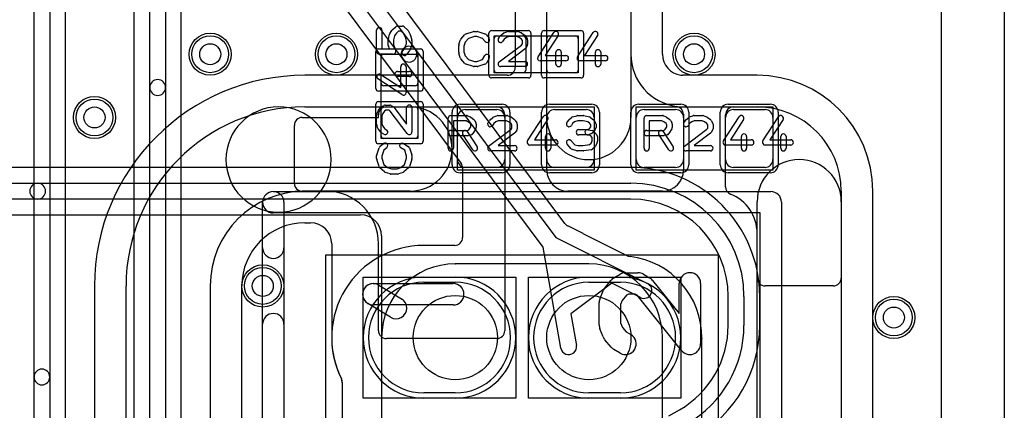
# Model space of a CAD drawing. Extents: x 0 to 57.1, y 0 to 59.8.
# Tile 30 of 45: x 47.8 to 57.1, y 26.1 to 29.8. Entities that reach past the tile are written whole.
import ezdxf

# ---------------------------------------------------------------- set-up
doc = ezdxf.new("R2010")
doc.units = 0
for name, color, linetype in [('Hole', 1, 'CONTINUOUS'), ('L1', 3, 'CONTINUOUS'), ('L2', 3, 'CONTINUOUS'), ('L3', 3, 'CONTINUOUS'), ('L4', 3, 'CONTINUOUS'), ('MetalMask-A', 176, 'CONTINUOUS'), ('Outline', 7, 'CONTINUOUS'), ('PartsArea-A', 111, 'CONTINUOUS'), ('PartsArea-B', 111, 'CONTINUOUS'), ('PartsSilk-A', 221, 'CONTINUOUS'), ('Resist-A', 2, 'CONTINUOUS'), ('Resist-B', 2, 'CONTINUOUS'), ('Silk-A', 140, 'CONTINUOUS')]:
    doc.layers.add(name, color=color, linetype=linetype)

msp = doc.modelspace()

# ---------------------------------------------------------------- linework, layer by layer
at = {"layer": 'Hole'}
for centre, radius in [((49.6, 29.5), 0.1), ((50.8, 29.5), 0.1), ((54.2, 29.5), 0.1), ((48.5, 28.9), 0.1), ((50.1, 27.3), 0.1), ((51.93, 26.80953), 0.4), ((53.2, 26.80953), 0.4), ((56.1, 27), 0.1)]:
    msp.add_circle(centre, radius, dxfattribs=at)
at = {"layer": 'L1'}
for p, q in [((52.8, 28.9), (52.8, 34.95679)), ((53.6, 34.95679), (53.6, 28.9)), ((56.54996, 33.66575), (56.54996, 22.17925)), ((53.90004, 29.5), (53.90004, 30.96946)), ((52.49996, 30.70935), (52.49996, 29.37504)), ((52.8, 28.4), (52.8, 29.92503)), ((53.6, 29.92503), (53.6, 29.5)), ((52.3, 29.35), (52.3, 29.65)), ((52.325, 29.675), (52.575, 29.675)), ((52.6, 29.65), (52.6, 29.35)), ((52.8, 29.35), (52.8, 29.65)), ((52.825, 29.675), (53.075, 29.675)), ((53.1, 29.65), (53.1, 29.35)), ((51.25, 29.5), (51.55, 29.5)), ((51.225, 29.225), (51.225, 29.475)), ((51.575, 29.475), (51.575, 29.225)), ((52.575, 29.325), (52.325, 29.325)), ((53.075, 29.325), (52.825, 29.325)), ((52.42496, 29.30004), (50.5, 29.30004)), ((54.8, 29.30004), (54.08981, 29.30004)), ((51.55, 29.2), (51.25, 29.2)), ((50.5, 29), (51.5, 29)), ((51.225, 28.725), (51.225, 28.975)), ((51.25, 29), (51.55, 29)), ((51.27497, 29), (52.32503, 29)), ((51.575, 28.975), (51.575, 28.725)), ((52.025, 28.975), (52.325, 28.975)), ((52.875, 28.975), (53.175, 28.975)), ((53.725, 28.975), (54.025, 28.975)), ((54.1, 28.92994), (54.1, 28.4)), ((54.57497, 29), (54.8, 29)), ((54.575, 28.975), (54.875, 28.975)), ((50.47497, 28.9), (51.2, 28.9)), ((51.2, 28.9), (51.2, 28.92503)), ((51.95, 28.5), (51.95, 28.9)), ((52.4, 28.92503), (52.4, 26.87497)), ((52.4, 28.9), (52.4, 28.5)), ((52.8, 28.5), (52.8, 28.9)), ((53.25, 28.9), (53.25, 28.5)), ((53.65, 28.5), (53.65, 28.9)), ((54.1, 28.9), (54.1, 28.5)), ((54.5, 28.24157), (54.5, 28.92503)), ((54.5, 28.5), (54.5, 28.9)), ((54.95, 28.9), (54.95, 28.5)), ((50.4, 28.27497), (50.4, 28.82503)), ((51.55, 28.7), (51.25, 28.7)), ((52.325, 28.425), (52.025, 28.425)), ((53.175, 28.425), (52.875, 28.425)), ((54.025, 28.425), (53.725, 28.425)), ((54.875, 28.425), (54.575, 28.425)), ((50.7, 28.2), (50.47497, 28.2)), ((51.5, 28.2), (50.5, 28.2)), ((53.9, 28.2), (53, 28.2)), ((55.6, 28.2), (55.6, 27.37497)), ((55.90004, 20.6), (55.90004, 28.2)), ((54.8, 20.6), (54.8, 28.1)), ((55.6, 28.1), (55.6, 20.6)), ((50.5, 27.89996), (50.55496, 27.89996)), ((54.8, 27.37497), (54.8, 27.8)), ((50.75496, 27.69996), (50.75496, 26.80953)), ((51.2, 26.87497), (51.2, 27.7)), ((51.63, 27.38453), (51.93, 27.38453)), ((53.2, 27.38453), (53.5, 27.38453)), ((48.49996, 27.3), (48.49996, 23)), ((48.8, 23), (48.8, 27.3)), ((49.6, 27.3), (49.6, 23)), ((49.90004, 23), (49.90004, 27.3)), ((55.52503, 27.3), (54.87497, 27.3)), ((52.32503, 26.8), (51.27497, 26.8)), ((50.85496, 26.3814), (50.85496, 21.72953)), ((51.93, 26.23453), (51.63, 26.23453)), ((53.5, 26.23453), (53.2, 26.23453))]:
    msp.add_line(p, q, dxfattribs=at)
for centre in [(49.6, 29.5), (50.8, 29.5), (54.2, 29.5), (48.5, 28.9), (50.1, 27.3), (56.1, 27)]:
    msp.add_circle(centre, 0.2, dxfattribs=at)
for centre, radius, start, end in [((52.325, 29.65), 0.025, 90, 180), ((52.575, 29.65), 0.025, 0, 90), ((52.825, 29.65), 0.025, 90, 180), ((53.075, 29.65), 0.025, 0, 90), ((51.25, 29.475), 0.025, 90, 180), ((51.55, 29.475), 0.025, 0, 90), ((54.1, 29.5), 0.5, 180, -97.491582), ((54.1, 29.5), 0.19996, 180, -97.505651), ((52.325, 29.35), 0.025, 180, -90), ((52.42496, 29.37504), 0.075, -90, 0), ((52.575, 29.35), 0.025, -90, 0), ((52.825, 29.35), 0.025, 180, -90), ((53.075, 29.35), 0.025, -90, 0), ((54.08981, 29.37504), 0.075, -102.262826, -90), ((50.5, 27.3), 2.00004, 90, 180), ((51.25, 29.225), 0.025, 180, -90), ((51.55, 29.225), 0.025, -90, 0), ((54.8, 28.2), 1.10004, 0, 90), ((50.5, 27.3), 1.7, 90, 180), ((51.27497, 28.92503), 0.07497, 90, 180), ((51.25, 28.975), 0.025, 90, 180), ((51.5, 28.6), 0.4, -90, 90), ((51.55, 28.975), 0.025, 0, 90), ((52.025, 28.9), 0.075, 90, 180), ((52.325, 28.9), 0.075, 0, 90), ((52.32503, 28.92503), 0.07497, 0, 90), ((52.875, 28.9), 0.075, 90, 180), ((53.175, 28.9), 0.075, 0, 90), ((53.725, 28.9), 0.075, 90, 180), ((54.025, 28.9), 0.075, 0, 90), ((54.02503, 28.92994), 0.07497, 0, 82.504342), ((54.57497, 28.92503), 0.07497, 90, 180), ((54.575, 28.9), 0.075, 90, 180), ((54.8, 28.2), 0.8, 0, 90), ((54.875, 28.9), 0.075, 0, 90), ((50.47497, 28.82503), 0.07497, 90, 180), ((53.2, 28.9), 0.4, 180, 0), ((51.25, 28.725), 0.025, 180, -90), ((51.55, 28.725), 0.025, -90, 0), ((52.025, 28.5), 0.075, 180, -90), ((52.325, 28.5), 0.075, -90, 0), ((52.875, 28.5), 0.075, 180, -90), ((53.175, 28.5), 0.075, -90, 0), ((53.725, 28.5), 0.075, 180, -90), ((54.025, 28.5), 0.075, -90, 0), ((54.575, 28.5), 0.075, 180, -90), ((55.2, 28.1), 0.4, 0, 180), ((54.875, 28.5), 0.075, -90, 0), ((53, 28.4), 0.2, 180, -90), ((53.9, 28.4), 0.2, -90, 0), ((50.47497, 28.27497), 0.07497, 180, -90), ((50.5, 27.3), 0.9, 90, 180), ((50.7, 27.7), 0.5, 0, 90), ((54.57497, 28.24157), 0.07497, 180, -111.616924), ((54.4, 27.8), 0.4, 0, 68.384518), ((50.5, 27.3), 0.59996, 90, 180), ((50.55496, 27.69996), 0.2, 0, 90), ((51.63, 26.80953), 0.575, 90, -90), ((51.93, 26.80953), 0.575, -90, 90), ((53.2, 26.80953), 0.575, 90, -90), ((53.5, 26.80953), 0.575, -90, 90), ((54.87497, 27.37497), 0.07497, 180, -90), ((55.52503, 27.37497), 0.07497, -90, 0), ((51.27497, 26.87497), 0.07497, 180, -90), ((52.32503, 26.87497), 0.07497, -90, 0), ((51.63, 26.80953), 0.87504, 180, -153.462767), ((50.78005, 26.38507), 0.075, -2.804799, 26.53772)]:
    msp.add_arc(centre, radius, start, end, dxfattribs=at)
at = {"layer": 'L2'}
for p, q in [((56.54996, 33.66575), (56.54996, 22.17925)), ((53.19999, 27.50955), (51.93173, 27.50955)), ((51.22995, 26.80954), (51.22995, 21.72952)), ((53.90002, 21.73165), (53.90002, 26.80952))]:
    msp.add_line(p, q, dxfattribs=at)
for centre in [(49.6, 29.5), (50.8, 29.5), (54.2, 29.5), (48.5, 28.9), (50.1, 27.3), (56.1, 27)]:
    msp.add_circle(centre, 0.2, dxfattribs=at)
for centre, radius, start, end in [((51.93, 26.80954), 0.70003, 90, 179.86577), ((51.93173, 27.58455), 0.075, -91.321741, -90), ((53.19999, 26.80952), 0.70003, 0, 90), ((51.15497, 26.81136), 0.075, -1.390475, -0.13751)]:
    msp.add_arc(centre, radius, start, end, dxfattribs=at)
at = {"layer": 'L3'}
for p, q in [((56.54996, 33.66575), (56.54996, 22.17925)), ((53.6, 28.42504), (42.57504, 28.42504)), ((42.34178, 28.275), (47.95999, 28.275)), ((47.95999, 28.275), (53.6, 28.275)), ((47.95999, 28.125), (42.34178, 28.125)), ((53.6, 28.125), (47.95999, 28.125)), ((42.40715, 27.97496), (51.03003, 27.97496)), ((51.23003, 27.77496), (51.23003, 26.81995)), ((54.525, 26.92517), (54.525, 27.2)), ((54.675, 27.2), (54.675, 26.92517)), ((54.82504, 26.92517), (54.82504, 27.2)), ((51.23003, 26.79911), (51.23003, 23.00995)), ((53.96107, 26.06553), (54.0625, 26.1241))]:
    msp.add_line(p, q, dxfattribs=at)
for centre in [(49.6, 29.5), (50.8, 29.5), (54.2, 29.5), (48.5, 28.9), (50.1, 27.3), (56.1, 27)]:
    msp.add_circle(centre, 0.2, dxfattribs=at)
for centre, radius, start, end in [((53.6, 27.2), 1.22504, 0, 90), ((47.95999, 28.2), 0.075, 90, -90), ((47.95999, 28.2), 0.075, -90, 90), ((53.6, 27.2), 1.075, 0, 90), ((53.6, 27.2), 0.925, 0, 90), ((51.03003, 27.77496), 0.2, 0, 90), ((53.6, 26.92517), 0.925, -59.999892, 0), ((53.6, 26.92517), 1.075, -60.000072, 0), ((53.6, 26.92517), 1.22504, -60.000099, 0), ((51.93, 26.80953), 0.70004, 179.229805, -179.229805), ((51.15503, 26.81995), 0.075, -0.771639, 0), ((51.15503, 26.79911), 0.075, 0, 0.771639)]:
    msp.add_arc(centre, radius, start, end, dxfattribs=at)
at = {"layer": 'L4'}
for p, q in [((47.925, 26.43502), (47.925, 37.09006)), ((48.075, 37.09006), (48.075, 26.43502)), ((49.025, 29.18432), (49.025, 35.30234)), ((49.175, 35.30234), (49.175, 29.18432)), ((48.22504, 15.85068), (48.22504, 34.6)), ((48.87496, 34.6), (48.87496, 23.04864)), ((56.54996, 33.66575), (56.54996, 22.17925)), ((52.9728, 27.89178), (50.32643, 31.43622)), ((50.20621, 31.34646), (51.55073, 29.54566)), ((51.43053, 29.45592), (50.08601, 31.25672)), ((49.32504, 23.04864), (49.32504, 30.2)), ((50.77956, 30.07703), (51.9851, 28.46238)), ((51.55073, 29.54566), (52.8846, 27.75914)), ((52.7644, 27.6694), (51.43053, 29.45592)), ((49.025, 23.04863), (49.025, 29.18432)), ((49.175, 29.18432), (49.175, 23.04863)), ((52, 28.41751), (52, 27.75957)), ((53.14532, 27.79674), (52.99943, 27.86953)), ((52.8846, 27.75914), (53.75669, 27.32405)), ((53.56566, 27.58703), (53.14686, 27.79598)), ((51.925, 27.68457), (51.63, 27.68457)), ((52.93374, 26.70963), (52.7644, 27.6694)), ((51.63, 27.38453), (51.93, 27.38453)), ((53.2, 27.38453), (53.5, 27.38453)), ((53.2, 27.38453), (53.5, 27.38453)), ((53.41832, 27.32524), (53.02876, 27.03438)), ((53.68973, 27.18983), (53.41832, 27.32524)), ((53.02876, 27.03438), (53.08146, 26.73569)), ((54.27504, 21.72953), (54.27505, 26.8)), ((47.925, 15.79766), (47.925, 26.43502)), ((48.075, 26.43502), (48.075, 15.79766)), ((50.85496, 26.38467), (50.85496, 21.72953)), ((51.93, 26.23453), (51.63, 26.23453)), ((53.5, 26.23453), (53.2, 26.23453)), ((53.5, 26.23453), (53.2, 26.23453))]:
    msp.add_line(p, q, dxfattribs=at)
for centre in [(49.6, 29.5), (50.8, 29.5), (54.2, 29.5), (48.5, 28.9), (50.1, 27.3), (56.1, 27)]:
    msp.add_circle(centre, 0.2, dxfattribs=at)
for centre, radius, start, end in [((51.49063, 29.50079), 0.075, 36.744614, -143.253952), ((51.49063, 29.50079), 0.075, -143.255386, 36.745891), ((49.1, 29.18432), 0.075, 0, 180), ((49.1, 29.18432), 0.075, 180, 0), ((51.925, 28.41751), 0.075, 0, 36.744614), ((53.03291, 27.93664), 0.075, -143.266077, -116.513803), ((51.925, 27.75957), 0.075, -90, 0), ((53.17944, 27.86353), 0.075, -117.060441, -115.74845), ((51.63, 26.80953), 0.87504, 90, -153.47448), ((53.60012, 27.65364), 0.075, -117.354322, -96.361282), ((53.49999, 26.80952), 0.77504, -0.462047, 83.196099), ((51.63, 26.80953), 0.575, 90, -90), ((51.93, 26.80953), 0.575, -90, 90), ((53.2, 26.80953), 0.575, 90, -90), ((53.2, 26.80953), 0.575, 90, -90), ((53.5, 26.80953), 0.575, -90, 90), ((53.5, 26.80953), 0.575, -90, 90), ((53.72321, 27.25694), 0.075, -116.513803, 63.485295), ((54.35, 26.80267), 0.075, 179.541644, -177.959772), ((53.0076, 26.72266), 0.075, -169.995118, 10.006274), ((48, 26.43502), 0.075, 0, 180), ((48, 26.43502), 0.075, 180, 0), ((50.77996, 26.38525), 0.075, -0.443079, 26.520639)]:
    msp.add_arc(centre, radius, start, end, dxfattribs=at)
at = {"layer": 'MetalMask-A'}
for p, q in [((52.3, 29.35), (52.3, 29.65)), ((52.325, 29.675), (52.575, 29.675)), ((52.6, 29.65), (52.6, 29.35)), ((52.8, 29.35), (52.8, 29.65)), ((52.825, 29.675), (53.075, 29.675)), ((53.1, 29.65), (53.1, 29.35)), ((51.25, 29.5), (51.55, 29.5)), ((51.225, 29.225), (51.225, 29.475)), ((51.575, 29.475), (51.575, 29.225)), ((52.575, 29.325), (52.325, 29.325)), ((53.075, 29.325), (52.825, 29.325)), ((51.55, 29.2), (51.25, 29.2)), ((51.225, 28.725), (51.225, 28.975)), ((51.25, 29), (51.55, 29)), ((51.575, 28.975), (51.575, 28.725)), ((52.025, 28.975), (52.325, 28.975)), ((52.875, 28.975), (53.175, 28.975)), ((53.725, 28.975), (54.025, 28.975)), ((54.575, 28.975), (54.875, 28.975)), ((51.95, 28.5), (51.95, 28.9)), ((52.4, 28.9), (52.4, 28.5)), ((52.8, 28.5), (52.8, 28.9)), ((53.25, 28.9), (53.25, 28.5)), ((53.65, 28.5), (53.65, 28.9)), ((54.1, 28.9), (54.1, 28.5)), ((54.5, 28.5), (54.5, 28.9)), ((54.95, 28.9), (54.95, 28.5)), ((51.55, 28.7), (51.25, 28.7)), ((52.325, 28.425), (52.025, 28.425)), ((53.175, 28.425), (52.875, 28.425)), ((54.025, 28.425), (53.725, 28.425)), ((54.875, 28.425), (54.575, 28.425)), ((51.63, 27.33453), (51.93, 27.33453)), ((53.2, 27.33453), (53.5, 27.33453)), ((51.93, 26.28453), (51.63, 26.28453)), ((53.5, 26.28453), (53.2, 26.28453))]:
    msp.add_line(p, q, dxfattribs=at)
for centre, radius, start, end in [((52.325, 29.65), 0.025, 90, 180), ((52.575, 29.65), 0.025, 0, 90), ((52.825, 29.65), 0.025, 90, 180), ((53.075, 29.65), 0.025, 0, 90), ((51.25, 29.475), 0.025, 90, 180), ((51.55, 29.475), 0.025, 0, 90), ((52.325, 29.35), 0.025, 180, -90), ((52.575, 29.35), 0.025, -90, 0), ((52.825, 29.35), 0.025, 180, -90), ((53.075, 29.35), 0.025, -90, 0), ((51.25, 29.225), 0.025, 180, -90), ((51.55, 29.225), 0.025, -90, 0), ((51.25, 28.975), 0.025, 90, 180), ((51.55, 28.975), 0.025, 0, 90), ((52.025, 28.9), 0.075, 90, 180), ((52.325, 28.9), 0.075, 0, 90), ((52.875, 28.9), 0.075, 90, 180), ((53.175, 28.9), 0.075, 0, 90), ((53.725, 28.9), 0.075, 90, 180), ((54.025, 28.9), 0.075, 0, 90), ((54.575, 28.9), 0.075, 90, 180), ((54.875, 28.9), 0.075, 0, 90), ((51.25, 28.725), 0.025, 180, -90), ((51.55, 28.725), 0.025, -90, 0), ((52.025, 28.5), 0.075, 180, -90), ((52.325, 28.5), 0.075, -90, 0), ((52.875, 28.5), 0.075, 180, -90), ((53.175, 28.5), 0.075, -90, 0), ((53.725, 28.5), 0.075, 180, -90), ((54.025, 28.5), 0.075, -90, 0), ((54.575, 28.5), 0.075, 180, -90), ((54.875, 28.5), 0.075, -90, 0), ((51.63, 26.80953), 0.525, 90, -90), ((51.93, 26.80953), 0.525, -90, 90), ((53.2, 26.80953), 0.525, 90, -90), ((53.5, 26.80953), 0.525, -90, 90)]:
    msp.add_arc(centre, radius, start, end, dxfattribs=at)
at = {"layer": 'Outline'}
msp.add_line((57.15, 34.095), (57.15, 21.75), dxfattribs=at)
at = {"layer": 'PartsArea-A'}
for p, q in [((52.3, 29.675), (53.1, 29.675)), ((52.3, 29.325), (52.3, 29.675)), ((53.1, 29.675), (53.1, 29.325)), ((51.225, 28.7), (51.225, 29.5)), ((51.225, 29.5), (51.575, 29.5)), ((51.575, 29.5), (51.575, 28.7)), ((53.1, 29.325), (52.3, 29.325)), ((51.95, 29), (53.25, 29)), ((51.95, 28.4), (51.95, 29)), ((53.25, 29), (53.25, 28.4)), ((53.65, 28.4), (53.65, 29)), ((53.65, 29), (54.95, 29)), ((54.95, 29), (54.95, 28.4)), ((51.575, 28.7), (51.225, 28.7)), ((53.25, 28.4), (51.95, 28.4)), ((54.95, 28.4), (53.65, 28.4)), ((50.7, 27.59453), (54.43, 27.59453)), ((50.7, 20.94453), (50.7, 27.59453)), ((54.43, 27.59453), (54.43, 20.94453))]:
    msp.add_line(p, q, dxfattribs=at)
at = {"layer": 'PartsArea-B'}
for p, q in [((51.055, 26.23453), (51.055, 27.38453)), ((51.055, 27.38453), (52.505, 27.38453)), ((52.505, 27.38453), (52.505, 26.23453)), ((52.625, 26.23453), (52.625, 27.38453)), ((52.625, 27.38453), (54.075, 27.38453)), ((54.075, 27.38453), (54.075, 26.23453)), ((52.505, 26.23453), (51.055, 26.23453)), ((54.075, 26.23453), (52.625, 26.23453))]:
    msp.add_line(p, q, dxfattribs=at)
at = {"layer": 'PartsSilk-A'}
for p, q in [((51.18241, 29.52639), (51.18241, 29.72917)), ((51.23241, 29.72917), (51.23241, 29.55139)), ((51.29427, 29.64634), (51.30538, 29.69078)), ((51.30883, 29.69859), (51.32735, 29.72637)), ((51.33125, 29.73093), (51.36458, 29.76149)), ((51.36727, 29.69612), (51.35283, 29.67446)), ((51.39121, 29.71806), (51.36727, 29.69612)), ((51.38148, 29.76806), (51.42593, 29.76806)), ((51.4162, 29.71806), (51.39121, 29.71806)), ((51.43921, 29.69696), (51.4162, 29.71806)), ((51.45797, 29.66178), (51.43921, 29.69696)), ((51.44283, 29.76149), (51.47616, 29.73093)), ((51.48132, 29.72426), (51.50354, 29.68259)), ((51.50573, 29.67689), (51.51684, 29.63245)), ((51.98258, 29.64239), (52.02147, 29.68683)), ((52.03266, 29.69418), (52.1021, 29.7164)), ((52.10972, 29.71759), (52.1375, 29.71759)), ((52.1454, 29.71631), (52.21207, 29.69409)), ((52.22338, 29.68637), (52.25115, 29.65304)), ((52.36077, 29.67878), (52.38855, 29.701)), ((52.39563, 29.70497), (52.42618, 29.71608)), ((52.43472, 29.71759), (52.52083, 29.71759)), ((52.53011, 29.7158), (52.55789, 29.70469)), ((52.56331, 29.7017), (52.59387, 29.67948)), ((52.71657, 29.47663), (52.86657, 29.70626)), ((52.90843, 29.67892), (52.78369, 29.48796)), ((53.09157, 29.47663), (53.24157, 29.70626)), ((53.28343, 29.67892), (53.15869, 29.48796)), ((51.29352, 29.58472), (51.29352, 29.64028)), ((51.35283, 29.67446), (51.34352, 29.6372)), ((51.34352, 29.6372), (51.34352, 29.58932)), ((51.34352, 29.58932), (51.3641, 29.53529)), ((51.4484, 29.55284), (51.46759, 29.60321)), ((51.46759, 29.62331), (51.45797, 29.66178)), ((51.46759, 29.60321), (51.46759, 29.62331)), ((51.51595, 29.58971), (51.49373, 29.53138)), ((51.51759, 29.62639), (51.51759, 29.59861)), ((51.96364, 29.58894), (51.97753, 29.63339)), ((52.02368, 29.61344), (52.0125, 29.57766)), ((52.05452, 29.64868), (52.02368, 29.61344)), ((52.11362, 29.66759), (52.05452, 29.64868)), ((52.13344, 29.66759), (52.11362, 29.66759)), ((52.18952, 29.6489), (52.13344, 29.66759)), ((52.21273, 29.62104), (52.18952, 29.6489)), ((52.3413, 29.65029), (52.35519, 29.67251)), ((52.34747, 29.42739), (52.56043, 29.58756)), ((52.39533, 29.6424), (52.3837, 29.62379)), ((52.41658, 29.65939), (52.39533, 29.6424)), ((52.43912, 29.66759), (52.41658, 29.65939)), ((52.51602, 29.66759), (52.43912, 29.66759)), ((52.53643, 29.65943), (52.51602, 29.66759)), ((52.56054, 29.64189), (52.53643, 29.65943)), ((52.56043, 29.58756), (52.56806, 29.59976)), ((52.56806, 29.62987), (52.56054, 29.64189)), ((52.56806, 29.59976), (52.56806, 29.62987)), ((52.60037, 29.67251), (52.61426, 29.65029)), ((52.61806, 29.63704), (52.61806, 29.59259)), ((51.34074, 29.50139), (51.20741, 29.50139)), ((51.23241, 29.55139), (51.30446, 29.55139)), ((51.30446, 29.55139), (51.29516, 29.57582)), ((51.42863, 29.52812), (51.4484, 29.55284)), ((51.48989, 29.52466), (51.46767, 29.49688)), ((51.9625, 29.51852), (51.9625, 29.58148)), ((51.97753, 29.46661), (51.96364, 29.51106)), ((52.0125, 29.57766), (52.0125, 29.52234)), ((52.0125, 29.52234), (52.02368, 29.48656)), ((52.5942, 29.55039), (52.43733, 29.43241)), ((52.61426, 29.57934), (52.60037, 29.55712)), ((52.8875, 29.40741), (52.8875, 29.51852)), ((52.9375, 29.51852), (52.9375, 29.40741)), ((53.2625, 29.40741), (53.2625, 29.51852)), ((53.3125, 29.51852), (53.3125, 29.40741)), ((52.02147, 29.41317), (51.98258, 29.45761)), ((52.02368, 29.48656), (52.05452, 29.45132)), ((52.1021, 29.3836), (52.03266, 29.40582)), ((52.05452, 29.45132), (52.11362, 29.43241)), ((52.11362, 29.43241), (52.13344, 29.43241)), ((52.13344, 29.43241), (52.18773, 29.4505)), ((52.21207, 29.40591), (52.1454, 29.38369)), ((52.18773, 29.4505), (52.21074, 29.48732)), ((52.25314, 29.46082), (52.22537, 29.41638)), ((52.43733, 29.43241), (52.59306, 29.43241)), ((52.98194, 29.43796), (52.7375, 29.43796)), ((52.78369, 29.48796), (52.98194, 29.48796)), ((53.35694, 29.43796), (53.1125, 29.43796)), ((53.15869, 29.48796), (53.35694, 29.48796)), ((51.22108, 29.30843), (51.41204, 29.18369)), ((51.38148, 29.3375), (51.49259, 29.3375)), ((51.41204, 29.18369), (51.41204, 29.38194)), ((51.46204, 29.38194), (51.46204, 29.1375)), ((52.1375, 29.38241), (52.10972, 29.38241)), ((52.59306, 29.38241), (52.3625, 29.38241)), ((51.42337, 29.11657), (51.19374, 29.26657)), ((51.49259, 29.2875), (51.38148, 29.2875)), ((51.1842, 28.93011), (51.19531, 28.95789)), ((51.1983, 28.96331), (51.22052, 28.99387)), ((51.22749, 29.00037), (51.24971, 29.01426)), ((51.24057, 28.93643), (51.23241, 28.91602)), ((51.25811, 28.96054), (51.24057, 28.93643)), ((51.27013, 28.96806), (51.25811, 28.96054)), ((51.26296, 29.01806), (51.30741, 29.01806)), ((51.30024, 28.96806), (51.27013, 28.96806)), ((51.31244, 28.96043), (51.30024, 28.96806)), ((51.47261, 28.74747), (51.31244, 28.96043)), ((51.32066, 29.01426), (51.34288, 29.00037)), ((51.34961, 28.9942), (51.46759, 28.83733)), ((51.46759, 28.83733), (51.46759, 28.99306)), ((51.51759, 28.99306), (51.51759, 28.7625)), ((51.18241, 28.83472), (51.18241, 28.92083)), ((51.23241, 28.91602), (51.23241, 28.83912)), ((51.23241, 28.83912), (51.24061, 28.81658)), ((51.8625, 28.60741), (51.8625, 28.89259)), ((51.8875, 28.91759), (52.0375, 28.91759)), ((52.0322, 28.86759), (51.9125, 28.86759)), ((51.9125, 28.86759), (51.9125, 28.60741)), ((52.04993, 28.85971), (52.0322, 28.86759)), ((52.04765, 28.91544), (52.07265, 28.90433)), ((52.07343, 28.84263), (52.04993, 28.85971)), ((52.07917, 28.83114), (52.07343, 28.84263)), ((52.0772, 28.9017), (52.10776, 28.87948)), ((52.11542, 28.87044), (52.12653, 28.84822)), ((52.12917, 28.83704), (52.12917, 28.8037)), ((52.2413, 28.85029), (52.25519, 28.87251)), ((52.26077, 28.87878), (52.28855, 28.901)), ((52.29533, 28.8424), (52.2837, 28.82379)), ((52.31658, 28.85939), (52.29533, 28.8424)), ((52.29563, 28.90497), (52.32618, 28.91608)), ((52.33912, 28.86759), (52.31658, 28.85939)), ((52.33472, 28.91759), (52.42083, 28.91759)), ((52.41602, 28.86759), (52.33912, 28.86759)), ((52.43643, 28.85943), (52.41602, 28.86759)), ((52.43011, 28.9158), (52.45789, 28.90469)), ((52.46054, 28.84189), (52.43643, 28.85943)), ((52.46806, 28.82987), (52.46054, 28.84189)), ((52.46331, 28.9017), (52.49387, 28.87948)), ((52.50037, 28.87251), (52.51426, 28.85029)), ((52.51806, 28.83704), (52.51806, 28.79259)), ((52.61657, 28.67663), (52.76657, 28.90626)), ((52.80843, 28.87892), (52.68369, 28.68796)), ((52.9913, 28.85029), (53.00519, 28.87251)), ((53.00978, 28.87795), (53.03478, 28.90017)), ((53.04568, 28.84296), (53.0337, 28.82379)), ((53.04495, 28.90564), (53.08662, 28.91675)), ((53.06356, 28.85885), (53.04568, 28.84296)), ((53.09634, 28.86759), (53.06356, 28.85885)), ((53.09306, 28.91759), (53.14861, 28.91759)), ((53.14601, 28.86759), (53.09634, 28.86759)), ((53.19042, 28.85824), (53.14601, 28.86759)), ((53.15376, 28.91705), (53.20654, 28.90594)), ((53.21023, 28.8424), (53.19042, 28.85824)), ((53.21806, 28.82987), (53.21023, 28.8424)), ((53.21701, 28.901), (53.24479, 28.87878)), ((53.25037, 28.87251), (53.26426, 28.85029)), ((53.26806, 28.83704), (53.26806, 28.8037)), ((53.725, 28.60741), (53.725, 28.89259)), ((53.75, 28.91759), (53.9, 28.91759)), ((53.8947, 28.86759), (53.775, 28.86759)), ((53.775, 28.86759), (53.775, 28.60741)), ((53.91243, 28.85971), (53.8947, 28.86759)), ((53.91015, 28.91544), (53.93515, 28.90433)), ((53.93593, 28.84263), (53.91243, 28.85971)), ((53.94167, 28.83114), (53.93593, 28.84263)), ((53.9397, 28.9017), (53.97026, 28.87948)), ((53.97792, 28.87044), (53.98903, 28.84822)), ((53.99167, 28.83704), (53.99167, 28.8037)), ((54.1038, 28.85029), (54.11769, 28.87251)), ((54.12327, 28.87878), (54.15105, 28.901)), ((54.15783, 28.8424), (54.1462, 28.82379)), ((54.17908, 28.85939), (54.15783, 28.8424)), ((54.15813, 28.90497), (54.18868, 28.91608)), ((54.20162, 28.86759), (54.17908, 28.85939)), ((54.19722, 28.91759), (54.28333, 28.91759)), ((54.27852, 28.86759), (54.20162, 28.86759)), ((54.29893, 28.85943), (54.27852, 28.86759)), ((54.29261, 28.9158), (54.32039, 28.90469)), ((54.32304, 28.84189), (54.29893, 28.85943)), ((54.33056, 28.82987), (54.32304, 28.84189)), ((54.32581, 28.9017), (54.35637, 28.87948)), ((54.36287, 28.87251), (54.37676, 28.85029)), ((54.38056, 28.83704), (54.38056, 28.79259)), ((54.47907, 28.67663), (54.62907, 28.90626)), ((54.67093, 28.87892), (54.54619, 28.68796)), ((54.85407, 28.67663), (55.00407, 28.90626)), ((55.04593, 28.87892), (54.92119, 28.68796)), ((51.19503, 28.79563), (51.18392, 28.82618)), ((51.22122, 28.76077), (51.199, 28.78855)), ((51.24971, 28.7413), (51.22749, 28.75519)), ((51.24061, 28.81658), (51.2576, 28.79533)), ((51.2576, 28.79533), (51.27621, 28.7837)), ((51.8875, 28.77685), (52.04533, 28.77685)), ((52.04453, 28.76553), (52.13898, 28.62109)), ((52.04533, 28.77685), (52.06042, 28.78087)), ((52.06042, 28.78087), (52.07917, 28.81087)), ((52.07917, 28.81087), (52.07917, 28.83114)), ((52.12537, 28.79045), (52.09759, 28.74601)), ((52.24747, 28.62739), (52.46043, 28.78756)), ((52.4942, 28.75039), (52.33733, 28.63241)), ((52.46043, 28.78756), (52.46806, 28.79976)), ((52.46806, 28.79976), (52.46806, 28.82987)), ((52.51426, 28.77934), (52.50037, 28.75712)), ((53.10417, 28.78426), (53.1831, 28.78426)), ((53.1831, 28.78426), (53.2043, 28.79197)), ((53.19188, 28.78387), (53.23355, 28.77646)), ((53.2266, 28.74687), (53.19604, 28.73576)), ((53.2043, 28.79197), (53.20948, 28.79715)), ((53.20948, 28.79715), (53.21806, 28.81087)), ((53.21806, 28.81087), (53.21806, 28.82987)), ((53.24685, 28.7638), (53.23574, 28.75269)), ((53.24838, 28.76785), (53.27615, 28.73452)), ((53.26426, 28.79045), (53.25037, 28.76823)), ((53.75, 28.77685), (53.90783, 28.77685)), ((53.90703, 28.76553), (54.00148, 28.62109)), ((53.90783, 28.77685), (53.92292, 28.78087)), ((53.92292, 28.78087), (53.94167, 28.81087)), ((53.94167, 28.81087), (53.94167, 28.83114)), ((53.98787, 28.79045), (53.96009, 28.74601)), ((54.10997, 28.62739), (54.32293, 28.78756)), ((54.3567, 28.75039), (54.19983, 28.63241)), ((54.32293, 28.78756), (54.33056, 28.79976)), ((54.33056, 28.79976), (54.33056, 28.82987)), ((54.37676, 28.77934), (54.36287, 28.75712)), ((51.21363, 28.62338), (51.24696, 28.65115)), ((51.43918, 28.65314), (51.48362, 28.62537)), ((52.04861, 28.72685), (51.8875, 28.72685)), ((52.09714, 28.59373), (52.00269, 28.73817)), ((52.08283, 28.7351), (52.05505, 28.72769)), ((52.68369, 28.68796), (52.88194, 28.68796)), ((52.7875, 28.60741), (52.7875, 28.71852)), ((52.8375, 28.71852), (52.8375, 28.60741)), ((53.03258, 28.60206), (52.99369, 28.6465)), ((53.03131, 28.67942), (53.06519, 28.64071)), ((53.1875, 28.73426), (53.10417, 28.73426)), ((53.21581, 28.72883), (53.18312, 28.73465)), ((53.20691, 28.64205), (53.22218, 28.65563)), ((53.23194, 28.70947), (53.21581, 28.72883)), ((53.22218, 28.65563), (53.23194, 28.67907)), ((53.23194, 28.67907), (53.23194, 28.70947)), ((53.28002, 28.66446), (53.26614, 28.63113)), ((53.28194, 28.71852), (53.28194, 28.67407)), ((53.91111, 28.72685), (53.75, 28.72685)), ((53.95964, 28.59373), (53.86519, 28.73817)), ((53.94533, 28.7351), (53.91755, 28.72769)), ((54.54619, 28.68796), (54.74444, 28.68796)), ((54.65, 28.60741), (54.65, 28.71852)), ((54.7, 28.71852), (54.7, 28.60741)), ((54.92119, 28.68796), (55.11944, 28.68796)), ((55.025, 28.60741), (55.025, 28.71852)), ((55.075, 28.71852), (55.075, 28.60741)), ((51.18369, 28.5454), (51.20591, 28.61207)), ((51.2511, 28.58952), (51.23241, 28.53344)), ((51.27896, 28.61273), (51.2511, 28.58952)), ((51.4495, 28.58773), (51.41268, 28.61074)), ((51.46759, 28.53344), (51.4495, 28.58773)), ((51.49409, 28.61207), (51.51631, 28.5454)), ((52.49306, 28.58241), (52.2625, 28.58241)), ((52.33733, 28.63241), (52.49306, 28.63241)), ((52.88194, 28.63796), (52.6375, 28.63796)), ((53.08662, 28.58325), (53.04495, 28.59436)), ((53.06519, 28.64071), (53.09634, 28.63241)), ((53.14861, 28.58241), (53.09306, 28.58241)), ((53.09634, 28.63241), (53.14662, 28.63241)), ((53.14662, 28.63241), (53.20691, 28.64205)), ((53.22201, 28.59383), (53.15256, 28.58272)), ((53.25967, 28.62205), (53.23467, 28.59983)), ((54.35556, 28.58241), (54.125, 28.58241)), ((54.19983, 28.63241), (54.35556, 28.63241)), ((54.74444, 28.63796), (54.5, 28.63796)), ((55.11944, 28.63796), (54.875, 28.63796)), ((51.18241, 28.50972), (51.18241, 28.5375)), ((51.20582, 28.43266), (51.1836, 28.5021)), ((51.23241, 28.53344), (51.23241, 28.51362)), ((51.23241, 28.51362), (51.25132, 28.45452)), ((51.44868, 28.45452), (51.46759, 28.51362)), ((51.46759, 28.51362), (51.46759, 28.53344)), ((51.5164, 28.5021), (51.49418, 28.43266)), ((51.51759, 28.5375), (51.51759, 28.50972)), ((51.25761, 28.38258), (51.21317, 28.42147)), ((51.25132, 28.45452), (51.28656, 28.42368)), ((51.31106, 28.36364), (51.26661, 28.37753)), ((51.28656, 28.42368), (51.32234, 28.4125)), ((51.32234, 28.4125), (51.37766, 28.4125)), ((51.37766, 28.4125), (51.41344, 28.42368)), ((51.43339, 28.37753), (51.38894, 28.36364)), ((51.41344, 28.42368), (51.44868, 28.45452)), ((51.48683, 28.42147), (51.44239, 28.38258)), ((51.38148, 28.3625), (51.31852, 28.3625)), ((50.2, 28.19613), (54.93, 28.19613)), ((50.0984, 20.44453), (50.0984, 28.09453)), ((50.3016, 28.09453), (50.3016, 20.54613)), ((55.0316, 28.09453), (55.0316, 20.44453)), ((54.8284, 27.99293), (50.2, 27.99293)), ((54.8284, 20.54613), (54.8284, 27.99293)), ((53.34985, 27.27587), (53.40913, 27.35195)), ((53.43808, 27.37726), (53.49736, 27.41184)), ((53.54855, 27.42568), (53.6671, 27.42568)), ((53.71829, 27.41184), (53.77757, 27.37726)), ((53.80549, 27.35325), (54.05948, 27.03803)), ((51.15035, 27.32293), (51.91108, 27.32293)), ((51.20292, 27.30827), (51.42027, 27.17686)), ((53.30696, 27.18427), (53.3366, 27.25344)), ((54.05948, 27.03803), (54.05948, 27.32408)), ((54.26268, 27.32408), (54.26268, 26.75)), ((53.5182, 27.16133), (53.50195, 27.1234)), ((53.55738, 27.21161), (53.5182, 27.16133)), ((53.57602, 27.22248), (53.55738, 27.21161)), ((53.63963, 27.22248), (53.57602, 27.22248)), ((53.65901, 27.21117), (53.63963, 27.22248)), ((54.08197, 26.68625), (53.65901, 27.21117)), ((51.31513, 27.00298), (51.09778, 27.13439)), ((51.91108, 27.11973), (51.15035, 27.11973)), ((53.29875, 26.92983), (53.29875, 27.14425)), ((53.50195, 27.1234), (53.50195, 26.94892)), ((53.33532, 26.81687), (53.30568, 26.89295)), ((53.50195, 26.94892), (53.51838, 26.90674)), ((53.51838, 26.90674), (53.55526, 26.86371)), ((53.41212, 26.71847), (53.35284, 26.78764)), ((53.55526, 26.86371), (53.59974, 26.83776)), ((53.49736, 26.66224), (53.43808, 26.69682))]:
    msp.add_line(p, q, dxfattribs=at)
for centre, radius, start, end in [((51.20741, 29.72917), 0.025, 0, 180), ((51.32963, 29.68472), 0.025, 146.303576, 165.963757), ((51.34815, 29.7125), 0.025, 132.5203, 146.309933), ((51.38148, 29.74306), 0.025, 90, 132.517452), ((51.42593, 29.74306), 0.025, 47.4797, 90), ((51.45926, 29.7125), 0.025, 28.061701, 47.482548), ((51.48148, 29.67083), 0.025, 14.030684, 28.068205), ((52.04028, 29.67037), 0.025, 107.746418, 138.811918), ((52.10972, 29.69259), 0.025, 90, 107.746418), ((52.1375, 29.69259), 0.025, 71.579545, 90), ((52.20417, 29.67037), 0.025, 39.790899, 71.579545), ((52.37639, 29.65926), 0.025, 128.666967, 147.989981), ((52.40417, 29.68148), 0.025, 109.97919, 128.654777), ((52.43472, 29.69259), 0.025, 90, 109.984612), ((52.52083, 29.69259), 0.025, 68.207103, 90), ((52.54861, 29.68148), 0.025, 53.982737, 68.202147), ((52.57917, 29.65926), 0.025, 32.005383, 53.979316), ((52.8875, 29.69259), 0.025, -33.149737, 146.846436), ((53.2625, 29.69259), 0.025, -33.149737, 146.846436), ((51.31852, 29.64028), 0.025, 165.969316, 180), ((51.31852, 29.58472), 0.025, 180, -159.146359), ((51.49259, 29.59861), 0.025, -20.856498, 0), ((51.49259, 29.62639), 0.025, 0, 14.036243), ((51.9875, 29.58148), 0.025, 162.637772, 180), ((52.00139, 29.62593), 0.025, 138.811918, 162.637772), ((52.23194, 29.63704), 0.025, -140.209101, 39.800498), ((52.3625, 29.63704), 0.025, 147.994617, -32.010019), ((52.59306, 29.63704), 0.025, 0, 32.010019), ((52.59306, 29.59259), 0.025, -32.005383, 0), ((51.20741, 29.52639), 0.025, 180, -90), ((51.34074, 29.52639), 0.025, -90, 20.856498), ((51.44815, 29.5125), 0.025, 141.333033, -38.654777), ((51.47037, 29.54028), 0.025, -38.666967, -20.853641), ((51.9875, 29.51852), 0.025, 180, -162.637772), ((52.23194, 29.47407), 0.025, -32.005383, 147.999253), ((52.57917, 29.57037), 0.025, -53.047603, -32.010019), ((52.9125, 29.51852), 0.025, 0, 180), ((53.2875, 29.51852), 0.025, 0, 180), ((51.43704, 29.38194), 0.025, 0, 180), ((52.00139, 29.47407), 0.025, -162.637772, -138.811918), ((52.04028, 29.42963), 0.025, -138.811918, -107.746418), ((52.20417, 29.42963), 0.025, -71.579545, -32.005383), ((52.3625, 29.40741), 0.025, 126.952397, -90), ((52.59306, 29.40741), 0.025, -90, 90), ((52.7375, 29.46296), 0.025, 146.850263, -90), ((52.9125, 29.40741), 0.025, 180, 0), ((52.98194, 29.46296), 0.025, -90, 90), ((53.1125, 29.46296), 0.025, 146.850263, -90), ((53.2875, 29.40741), 0.025, 180, 0), ((53.35694, 29.46296), 0.025, -90, 90), ((51.20741, 29.2875), 0.025, 56.850263, -123.153564), ((51.38148, 29.3125), 0.025, 90, -90), ((51.49259, 29.3125), 0.025, -90, 90), ((52.10972, 29.40741), 0.025, -107.746418, -90), ((52.1375, 29.40741), 0.025, -90, -71.579545), ((51.43704, 29.1375), 0.025, -123.149737, 0), ((50.25, 28.5), 0.5, 90, -90), ((50.25, 28.5), 0.5, -90, 90), ((51.20741, 28.92083), 0.025, 158.207103, 180), ((51.21852, 28.94861), 0.025, 143.982737, 158.202147), ((51.24074, 28.97917), 0.025, 122.005383, 143.979316), ((51.26296, 28.99306), 0.025, 90, 122.010019), ((51.30741, 28.99306), 0.025, 57.994617, 90), ((51.32963, 28.97917), 0.025, 36.952397, 57.989981), ((51.49259, 28.99306), 0.025, 0, 180), ((51.20741, 28.83472), 0.025, 180, -160.015388), ((51.8875, 28.89259), 0.025, 90, 180), ((52.0375, 28.89259), 0.025, 66.049145, 90), ((52.0625, 28.88148), 0.025, 53.982737, 66.039637), ((52.09306, 28.85926), 0.025, 26.565051, 53.979316), ((52.10417, 28.83704), 0.025, 0, 26.565051), ((52.2625, 28.83704), 0.025, 147.994617, -32.010019), ((52.27639, 28.85926), 0.025, 128.666967, 147.989981), ((52.30417, 28.88148), 0.025, 109.97919, 128.654777), ((52.33472, 28.89259), 0.025, 90, 109.984612), ((52.42083, 28.89259), 0.025, 68.207103, 90), ((52.44861, 28.88148), 0.025, 53.982737, 68.202147), ((52.47917, 28.85926), 0.025, 32.005383, 53.979316), ((52.49306, 28.83704), 0.025, 0, 32.010019), ((52.7875, 28.89259), 0.025, -33.149737, 146.846436), ((53.0125, 28.83704), 0.025, 147.994617, -32.010019), ((53.02639, 28.85926), 0.025, 131.627831, 147.989981), ((53.05139, 28.88148), 0.025, 104.925513, 131.630694), ((53.09306, 28.89259), 0.025, 90, 104.92885), ((53.14861, 28.89259), 0.025, 78.110161, 90), ((53.20139, 28.88148), 0.025, 51.333033, 78.112983), ((53.22917, 28.85926), 0.025, 32.005383, 51.345223), ((53.24306, 28.83704), 0.025, 0, 32.010019), ((53.75, 28.89259), 0.025, 90, 180), ((53.9, 28.89259), 0.025, 66.049145, 90), ((53.925, 28.88148), 0.025, 53.982737, 66.039637), ((53.95556, 28.85926), 0.025, 26.565051, 53.979316), ((53.96667, 28.83704), 0.025, 0, 26.565051), ((54.125, 28.83704), 0.025, 147.994617, -32.010019), ((54.13889, 28.85926), 0.025, 128.666967, 147.989981), ((54.16667, 28.88148), 0.025, 109.97919, 128.654777), ((54.19722, 28.89259), 0.025, 90, 109.984612), ((54.28333, 28.89259), 0.025, 68.207103, 90), ((54.31111, 28.88148), 0.025, 53.982737, 68.202147), ((54.34167, 28.85926), 0.025, 32.005383, 53.979316), ((54.35556, 28.83704), 0.025, 0, 32.010019), ((54.65, 28.89259), 0.025, -33.149737, 146.846436), ((55.025, 28.89259), 0.025, -33.149737, 146.846436), ((51.21852, 28.80417), 0.025, -160.02081, -141.345223), ((51.24074, 28.77639), 0.025, -141.333033, -122.010019), ((51.26296, 28.7625), 0.025, -122.005383, 57.989981), ((51.49259, 28.7625), 0.025, -143.047603, 0), ((51.8875, 28.75185), 0.025, 90, -90), ((52.02361, 28.75185), 0.025, 33.181463, -146.819137), ((52.07639, 28.75926), 0.025, -75.074487, -32.010019), ((52.10417, 28.8037), 0.025, -32.005383, 0), ((52.47917, 28.77037), 0.025, -53.047603, -32.010019), ((52.49306, 28.79259), 0.025, -32.005383, 0), ((52.8125, 28.71852), 0.025, 0, 180), ((53.10417, 28.75926), 0.025, 90, -90), ((53.1875, 28.75926), 0.025, 79.908369, -100.083264), ((53.21806, 28.77037), 0.025, -70.02864, -45), ((53.22917, 28.75185), 0.025, 39.790899, 79.916736), ((53.22917, 28.78148), 0.025, -45, -32.010019), ((53.24306, 28.8037), 0.025, -32.005383, 0), ((53.75, 28.75185), 0.025, 90, -90), ((53.88611, 28.75185), 0.025, 33.181463, -146.819137), ((53.93889, 28.75926), 0.025, -75.074487, -32.010019), ((53.96667, 28.8037), 0.025, -32.005383, 0), ((54.34167, 28.77037), 0.025, -53.047603, -32.010019), ((54.35556, 28.79259), 0.025, -32.005383, 0), ((54.675, 28.71852), 0.025, 0, 180), ((55.05, 28.71852), 0.025, 0, 180), ((51.26296, 28.63194), 0.025, -50.209101, 129.800498), ((51.42593, 28.63194), 0.025, 57.994617, -122.000747), ((52.04861, 28.75185), 0.025, -90, -75.064732), ((52.6375, 28.66296), 0.025, 146.850263, -90), ((52.88194, 28.66296), 0.025, -90, 90), ((53.0125, 28.66296), 0.025, 41.188082, -138.810424), ((53.1875, 28.75926), 0.025, -90, -70.02141), ((53.25694, 28.71852), 0.025, 0, 39.800498), ((53.25694, 28.67407), 0.025, -22.605762, 0), ((53.91111, 28.75185), 0.025, -90, -75.064732), ((54.5, 28.66296), 0.025, 146.850263, -90), ((54.74444, 28.66296), 0.025, -90, 90), ((54.875, 28.66296), 0.025, 146.850263, -90), ((55.11944, 28.66296), 0.025, -90, 90), ((51.22963, 28.60417), 0.025, 129.790899, 161.579545), ((51.47037, 28.60417), 0.025, 18.420455, 57.994617), ((51.8875, 28.60741), 0.025, 180, 0), ((52.11806, 28.60741), 0.025, -146.818537, 33.180863), ((52.2625, 28.60741), 0.025, 126.952397, -90), ((52.49306, 28.60741), 0.025, -90, 90), ((52.8125, 28.60741), 0.025, 180, 0), ((53.05139, 28.61852), 0.025, -138.811918, -104.92885), ((53.09306, 28.60741), 0.025, -104.925513, -90), ((53.14861, 28.60741), 0.025, -90, -80.911332), ((53.21806, 28.61852), 0.025, -80.910628, -48.369306), ((53.24306, 28.64074), 0.025, -48.372169, -22.608878), ((53.75, 28.60741), 0.025, 180, 0), ((53.98056, 28.60741), 0.025, -146.818537, 33.180863), ((54.125, 28.60741), 0.025, 126.952397, -90), ((54.35556, 28.60741), 0.025, -90, 90), ((54.675, 28.60741), 0.025, 180, 0), ((55.05, 28.60741), 0.025, 180, 0), ((51.20741, 28.5375), 0.025, 161.579545, 180), ((51.20741, 28.50972), 0.025, 180, -162.253582), ((51.49259, 28.5375), 0.025, 0, 18.420455), ((51.49259, 28.50972), 0.025, -17.746418, 0), ((51.22963, 28.44028), 0.025, -162.253582, -131.188082), ((51.27407, 28.40139), 0.025, -131.188082, -107.362228), ((51.42593, 28.40139), 0.025, -72.637772, -48.811918), ((51.47037, 28.44028), 0.025, -48.811918, -17.746418), ((51.31852, 28.3875), 0.025, -107.362228, -90), ((51.38148, 28.3875), 0.025, -90, -72.637772), ((50.2, 28.09453), 0.1016, 90, -90), ((50.2, 28.09453), 0.1016, 0, 180), ((54.93, 28.09453), 0.1016, 0, 90), ((53.48927, 27.2895), 0.1016, 120.254813, 142.074998), ((53.54855, 27.32408), 0.1016, 90, 120.256437), ((53.6671, 27.32408), 0.1016, 59.745187, 90), ((53.72638, 27.2895), 0.1016, 38.863256, 59.743563), ((54.16108, 27.32408), 0.1016, 0, 180), ((51.15035, 27.22133), 0.1016, 58.83991, -121.157195), ((51.15035, 27.22133), 0.1016, 90, -90), ((51.91108, 27.22133), 0.1016, -90, 90), ((53.42999, 27.21342), 0.1016, 142.072093, 156.804409), ((51.3677, 27.08992), 0.1016, -121.16009, 58.842805), ((53.40035, 27.14425), 0.1016, 156.803631, 180), ((53.40035, 26.92983), 0.1016, 180, -158.714614), ((53.42999, 26.85375), 0.1016, -158.715915, -139.402799), ((53.54855, 26.75), 0.1016, -120.254813, 59.743563), ((53.48927, 26.78458), 0.1016, -139.406657, -120.256437), ((54.16108, 26.75), 0.1016, -141.136744, 0)]:
    msp.add_arc(centre, radius, start, end, dxfattribs=at)
at = {"layer": 'Resist-A'}
for p, q in [((52.25, 29.3), (52.25, 29.7)), ((52.275, 29.725), (52.625, 29.725)), ((52.65, 29.7), (52.65, 29.3)), ((52.75, 29.3), (52.75, 29.7)), ((52.775, 29.725), (53.125, 29.725)), ((53.15, 29.7), (53.15, 29.3)), ((51.175, 29.175), (51.175, 29.525)), ((51.2, 29.55), (51.6, 29.55)), ((51.625, 29.525), (51.625, 29.175)), ((52.625, 29.275), (52.275, 29.275)), ((53.125, 29.275), (52.775, 29.275)), ((51.6, 29.15), (51.2, 29.15)), ((51.175, 28.675), (51.175, 29.025)), ((51.2, 29.05), (51.6, 29.05)), ((51.625, 29.025), (51.625, 28.675)), ((51.975, 29.025), (52.375, 29.025)), ((52.825, 29.025), (53.225, 29.025)), ((53.675, 29.025), (54.075, 29.025)), ((54.525, 29.025), (54.925, 29.025)), ((51.9, 28.45), (51.9, 28.95)), ((52.45, 28.95), (52.45, 28.45)), ((52.75, 28.45), (52.75, 28.95)), ((53.3, 28.95), (53.3, 28.45)), ((53.6, 28.45), (53.6, 28.95)), ((54.15, 28.95), (54.15, 28.45)), ((54.45, 28.45), (54.45, 28.95)), ((55, 28.95), (55, 28.45)), ((51.6, 28.65), (51.2, 28.65)), ((52.375, 28.375), (51.975, 28.375)), ((53.225, 28.375), (52.825, 28.375)), ((54.075, 28.375), (53.675, 28.375)), ((54.925, 28.375), (54.525, 28.375)), ((51.63, 27.33453), (51.93, 27.33453)), ((53.2, 27.33453), (53.5, 27.33453)), ((51.93, 26.28453), (51.63, 26.28453)), ((53.5, 26.28453), (53.2, 26.28453))]:
    msp.add_line(p, q, dxfattribs=at)
for centre in [(49.6, 29.5), (50.8, 29.5), (54.2, 29.5), (48.5, 28.9), (50.1, 27.3), (56.1, 27)]:
    msp.add_circle(centre, 0.175, dxfattribs=at)
for centre, radius, start, end in [((52.275, 29.7), 0.025, 90, 180), ((52.625, 29.7), 0.025, 0, 90), ((52.775, 29.7), 0.025, 90, 180), ((53.125, 29.7), 0.025, 0, 90), ((51.2, 29.525), 0.025, 90, 180), ((51.6, 29.525), 0.025, 0, 90), ((52.275, 29.3), 0.025, 180, -90), ((52.625, 29.3), 0.025, -90, 0), ((52.775, 29.3), 0.025, 180, -90), ((53.125, 29.3), 0.025, -90, 0), ((51.2, 29.175), 0.025, 180, -90), ((51.6, 29.175), 0.025, -90, 0), ((51.2, 29.025), 0.025, 90, 180), ((51.6, 29.025), 0.025, 0, 90), ((51.975, 28.95), 0.075, 90, 180), ((52.375, 28.95), 0.075, 0, 90), ((52.825, 28.95), 0.075, 90, 180), ((53.225, 28.95), 0.075, 0, 90), ((53.675, 28.95), 0.075, 90, 180), ((54.075, 28.95), 0.075, 0, 90), ((54.525, 28.95), 0.075, 90, 180), ((54.925, 28.95), 0.075, 0, 90), ((51.2, 28.675), 0.025, 180, -90), ((51.6, 28.675), 0.025, -90, 0), ((51.975, 28.45), 0.075, 180, -90), ((52.375, 28.45), 0.075, -90, 0), ((52.825, 28.45), 0.075, 180, -90), ((53.225, 28.45), 0.075, -90, 0), ((53.675, 28.45), 0.075, 180, -90), ((54.075, 28.45), 0.075, -90, 0), ((54.525, 28.45), 0.075, 180, -90), ((54.925, 28.45), 0.075, -90, 0), ((51.63, 26.80953), 0.525, 90, -90), ((51.93, 26.80953), 0.525, -90, 90), ((53.2, 26.80953), 0.525, 90, -90), ((53.5, 26.80953), 0.525, -90, 90)]:
    msp.add_arc(centre, radius, start, end, dxfattribs=at)
at = {"layer": 'Resist-B'}
for p, q in [((51.63, 27.33453), (51.93, 27.33453)), ((53.2, 27.33453), (53.5, 27.33453)), ((51.93, 26.28453), (51.63, 26.28453)), ((53.5, 26.28453), (53.2, 26.28453))]:
    msp.add_line(p, q, dxfattribs=at)
for centre in [(49.6, 29.5), (50.8, 29.5), (54.2, 29.5), (48.5, 28.9), (50.1, 27.3), (56.1, 27)]:
    msp.add_circle(centre, 0.175, dxfattribs=at)
for centre, start, end in [((51.63, 26.80953), 90, -90), ((51.93, 26.80953), -90, 90), ((53.2, 26.80953), 90, -90), ((53.5, 26.80953), -90, 90)]:
    msp.add_arc(centre, 0.525, start, end, dxfattribs=at)
at = {"layer": 'Silk-A'}
for p, q in [((50.2, 28.19613), (54.93, 28.19613)), ((50.0984, 27.66308), (50.0984, 28.09453)), ((50.3016, 28.09453), (50.3016, 27.66308)), ((55.0316, 28.09453), (55.0316, 20.44453)), ((54.8284, 27.99293), (50.2, 27.99293)), ((54.8284, 20.54613), (54.8284, 27.99293)), ((50.0984, 25.96308), (50.0984, 26.93692)), ((50.3016, 26.93692), (50.3016, 25.96308))]:
    msp.add_line(p, q, dxfattribs=at)
for centre, radius, start, end in [((50.25, 28.5), 0.5, 90, -90), ((50.25, 28.5), 0.5, -90, 90), ((50.2, 28.09453), 0.1016, 0, 180), ((50.2, 28.09453), 0.1016, 90, -90), ((54.93, 28.09453), 0.1016, 0, 90), ((50.2, 27.66308), 0.1016, 180, 0), ((50.2, 26.93692), 0.1016, 0, 180)]:
    msp.add_arc(centre, radius, start, end, dxfattribs=at)

doc.saveas('drawing.dxf')
